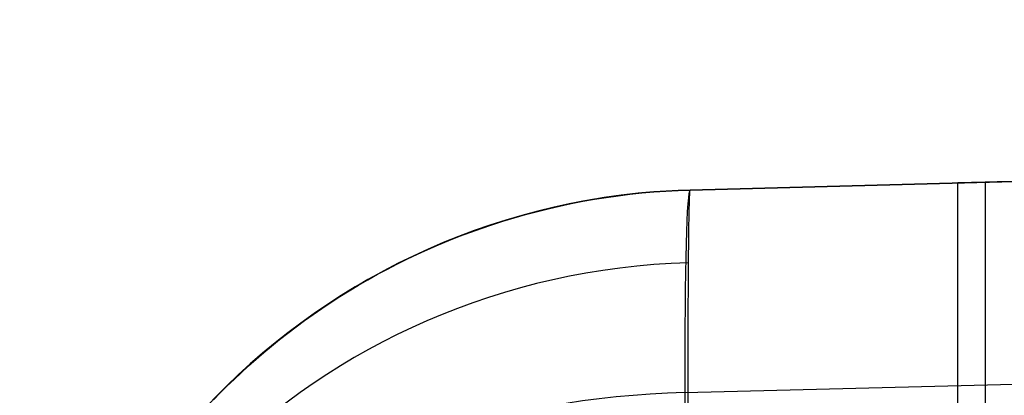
# Model space of a CAD drawing. Extents: x -9 to 8, y 1 to 147.
# Tile 150 of 181: x -8.844 to -7.7, y 146.123 to 146.56. Entities that reach past the tile are written whole.
import ezdxf

# ---------------------------------------------------------------- set-up
doc = ezdxf.new("R2010")
doc.units = 0
doc.layers.add('DEFAULT', color=7, linetype='CONTINUOUS')

msp = doc.modelspace()

# ---------------------------------------------------------------- linework, layer by layer
at = {"layer": 'DEFAULT', "color": 254}
for p, q in [((-0.4993, 146.5602, -36.2224), (-8.0653, 146.3621, -36.1204)), ((-8.0653, 146.3621, -5.7555), (-0.4993, 146.5602, -5.5885)), ((-8.0653, 146.3621, -29.8733), (-0.4993, 146.5602, -29.8733)), ((-8.0653, 146.3621, -34.6561), (-0.4993, 146.5602, -34.6561)), ((-8.0653, 146.3621, -13.8733), (-0.4993, 146.5602, -13.8733)), ((-8.0653, 146.3621, -17.8733), (-0.4993, 146.5602, -17.8733)), ((-8.0653, 146.3621, -25.8733), (-0.4993, 146.5602, -25.8733)), ((-8.0653, 146.3621, -21.8733), (-0.4993, 146.5602, -21.8733)), ((-0.4993, 146.5602, -6.4016), (-7.7543, 146.3703, -6.5031)), ((-5.5282, 146.4286, -30.5826), (-8.0653, 146.3621, -30.6569)), ((-8.0653, 146.3621, -29.0897), (-5.5282, 146.4286, -29.164)), ((-8.0653, 146.3621, -33.0897), (-5.5282, 146.4286, -33.164)), ((-5.5282, 146.4286, -14.5826), (-8.0653, 146.3621, -14.6569)), ((-8.0653, 146.3621, -13.0897), (-5.5282, 146.4286, -13.164)), ((-5.5282, 146.4286, -10.5826), (-8.0653, 146.3621, -10.6569)), ((-5.5282, 146.4286, -18.5826), (-8.0653, 146.3621, -18.6569)), ((-8.0653, 146.3621, -17.0897), (-5.5282, 146.4286, -17.164)), ((-5.5282, 146.4286, -26.5826), (-8.0653, 146.3621, -26.6569)), ((-8.0653, 146.3621, -25.0897), (-5.5282, 146.4286, -25.164)), ((-5.5282, 146.4286, -22.5826), (-8.0653, 146.3621, -22.6569)), ((-8.0653, 146.3621, -21.0897), (-5.5282, 146.4286, -21.164)), ((-8.0653, 146.3621, -8.1227), (-7.6297, 146.3735, -8.1227)), ((-7.7543, 146.3703, -6.5031), (-7.7227, 146.3711, -7.7229)), ((-7.7543, 145.0103, -6.3145), (-7.7543, 146.3703, -6.5031)), ((-7.7227, 146.3711, -7.7229), (-7.7227, 136.8619, -6.4046)), ((-8.1491, 146.3555, -13.0864), (-8.1353, 146.3572, -13.0871)), ((-8.1491, 146.3555, -17.0864), (-8.1353, 146.3572, -17.0871)), ((-8.1491, 146.3555, -21.0864), (-8.1353, 146.3572, -21.0871)), ((-8.1491, 146.3555, -25.0864), (-8.1353, 146.3572, -25.0871)), ((-8.1491, 146.3555, -29.0864), (-8.1353, 146.3572, -29.0871)), ((-8.1491, 146.3555, -33.0864), (-8.1353, 146.3572, -33.0871)), ((-8.1352, 146.3572, -10.6596), (-8.149, 146.3555, -10.6602)), ((-8.1352, 146.3572, -14.6596), (-8.149, 146.3555, -14.6602)), ((-8.1352, 146.3572, -18.6596), (-8.149, 146.3555, -18.6602)), ((-8.1352, 146.3572, -22.6596), (-8.149, 146.3555, -22.6602)), ((-8.1352, 146.3572, -26.6596), (-8.149, 146.3555, -26.6602)), ((-8.1352, 146.3572, -30.6596), (-8.149, 146.3555, -30.6602)), ((-8.1353, 146.3572, -13.0871), (-8.1214, 146.3587, -13.0877)), ((-8.1353, 146.3572, -17.0871), (-8.1214, 146.3587, -17.0877)), ((-8.1353, 146.3572, -21.0871), (-8.1214, 146.3587, -21.0877)), ((-8.1353, 146.3572, -25.0871), (-8.1214, 146.3587, -25.0877)), ((-8.1353, 146.3572, -29.0871), (-8.1214, 146.3587, -29.0877)), ((-8.1353, 146.3572, -33.0871), (-8.1214, 146.3587, -33.0877)), ((-8.1214, 146.3587, -10.659), (-8.1352, 146.3572, -10.6596)), ((-8.1214, 146.3587, -14.659), (-8.1352, 146.3572, -14.6596)), ((-8.1214, 146.3587, -18.659), (-8.1352, 146.3572, -18.6596)), ((-8.1214, 146.3587, -22.659), (-8.1352, 146.3572, -22.6596)), ((-8.1214, 146.3587, -26.659), (-8.1352, 146.3572, -26.6596)), ((-8.1214, 146.3587, -30.659), (-8.1352, 146.3572, -30.6596)), ((-8.1074, 146.3599, -10.6584), (-8.1214, 146.3587, -10.659)), ((-8.1214, 146.3587, -13.0877), (-8.1075, 146.3599, -13.0882)), ((-8.1214, 146.3587, -17.0877), (-8.1075, 146.3599, -17.0882)), ((-8.1074, 146.3599, -14.6584), (-8.1214, 146.3587, -14.659)), ((-8.1214, 146.3587, -21.0877), (-8.1075, 146.3599, -21.0882)), ((-8.1074, 146.3599, -18.6584), (-8.1214, 146.3587, -18.659)), ((-8.1214, 146.3587, -25.0877), (-8.1075, 146.3599, -25.0882)), ((-8.1074, 146.3599, -22.6584), (-8.1214, 146.3587, -22.659)), ((-8.1214, 146.3587, -29.0877), (-8.1075, 146.3599, -29.0882)), ((-8.1074, 146.3599, -26.6584), (-8.1214, 146.3587, -26.659)), ((-8.1214, 146.3587, -33.0877), (-8.1075, 146.3599, -33.0882)), ((-8.1074, 146.3599, -30.6584), (-8.1214, 146.3587, -30.659)), ((-8.1075, 146.3599, -13.0882), (-8.0935, 146.3609, -13.0888)), ((-8.1075, 146.3599, -17.0882), (-8.0935, 146.3609, -17.0888)), ((-8.1075, 146.3599, -21.0882), (-8.0935, 146.3609, -21.0888)), ((-8.1075, 146.3599, -25.0882), (-8.0935, 146.3609, -25.0888)), ((-8.1075, 146.3599, -29.0882), (-8.0935, 146.3609, -29.0888)), ((-8.1075, 146.3599, -33.0882), (-8.0935, 146.3609, -33.0888)), ((-8.0934, 146.3609, -10.6579), (-8.1074, 146.3599, -10.6584)), ((-8.0934, 146.3609, -14.6579), (-8.1074, 146.3599, -14.6584)), ((-8.0934, 146.3609, -18.6579), (-8.1074, 146.3599, -18.6584)), ((-8.0934, 146.3609, -22.6579), (-8.1074, 146.3599, -22.6584)), ((-8.0934, 146.3609, -26.6579), (-8.1074, 146.3599, -26.6584)), ((-8.0934, 146.3609, -30.6579), (-8.1074, 146.3599, -30.6584)), ((-8.0935, 146.3609, -13.0888), (-8.0794, 146.3616, -13.0893)), ((-8.0935, 146.3609, -17.0888), (-8.0794, 146.3616, -17.0893)), ((-8.0935, 146.3609, -21.0888), (-8.0794, 146.3616, -21.0893)), ((-8.0935, 146.3609, -25.0888), (-8.0794, 146.3616, -25.0893)), ((-8.0935, 146.3609, -29.0888), (-8.0794, 146.3616, -29.0893)), ((-8.0935, 146.3609, -33.0888), (-8.0794, 146.3616, -33.0893)), ((-8.0794, 146.3616, -10.6574), (-8.0934, 146.3609, -10.6579)), ((-8.0794, 146.3616, -14.6574), (-8.0934, 146.3609, -14.6579)), ((-8.0794, 146.3616, -18.6574), (-8.0934, 146.3609, -18.6579)), ((-8.0794, 146.3616, -22.6574), (-8.0934, 146.3609, -22.6579)), ((-8.0794, 146.3616, -26.6574), (-8.0934, 146.3609, -26.6579)), ((-8.0794, 146.3616, -30.6574), (-8.0934, 146.3609, -30.6579)), ((-8.0653, 146.3621, -10.6569), (-8.0794, 146.3616, -10.6574)), ((-8.0794, 146.3616, -13.0893), (-8.0653, 146.3621, -13.0897)), ((-8.0794, 146.3616, -17.0893), (-8.0653, 146.3621, -17.0897)), ((-8.0653, 146.3621, -14.6569), (-8.0794, 146.3616, -14.6574)), ((-8.0794, 146.3616, -21.0893), (-8.0653, 146.3621, -21.0897)), ((-8.0653, 146.3621, -18.6569), (-8.0794, 146.3616, -18.6574)), ((-8.0794, 146.3616, -25.0893), (-8.0653, 146.3621, -25.0897)), ((-8.0653, 146.3621, -22.6569), (-8.0794, 146.3616, -22.6574)), ((-8.0794, 146.3616, -29.0893), (-8.0653, 146.3621, -29.0897)), ((-8.0653, 146.3621, -26.6569), (-8.0794, 146.3616, -26.6574)), ((-8.0794, 146.3616, -33.0893), (-8.0653, 146.3621, -33.0897)), ((-8.0653, 146.3621, -30.6569), (-8.0794, 146.3616, -30.6574)), ((-8.0653, 146.3621, -30.6569), (-8.0653, 146.3621, -29.0897)), ((-8.0653, 146.3621, -36.1204), (-8.0653, 146.3621, -33.0897)), ((-8.0653, 146.3621, -14.6569), (-8.0653, 146.3621, -13.0897)), ((-8.0653, 146.3621, -10.6569), (-8.0653, 146.3621, -5.7555)), ((-8.0653, 146.3621, -18.6569), (-8.0653, 146.3621, -17.0897)), ((-8.0653, 146.3621, -26.6569), (-8.0653, 146.3621, -25.0897)), ((-8.0653, 146.3621, -22.6569), (-8.0653, 146.3621, -21.0897)), ((-8.2035, 146.3463, -10.6632), (-8.2303, 146.3404, -10.6651)), ((-8.2035, 146.3463, -14.6632), (-8.2303, 146.3404, -14.6651)), ((-8.2035, 146.3463, -18.6632), (-8.2303, 146.3404, -18.6651)), ((-8.2035, 146.3463, -22.6632), (-8.2303, 146.3404, -22.6651)), ((-8.2035, 146.3463, -26.6632), (-8.2303, 146.3404, -26.6651)), ((-8.2035, 146.3463, -30.6632), (-8.2303, 146.3404, -30.6651)), ((-8.2171, 146.3435, -13.0825), (-8.2036, 146.3463, -13.0834)), ((-8.2171, 146.3435, -17.0825), (-8.2036, 146.3463, -17.0834)), ((-8.2171, 146.3435, -21.0825), (-8.2036, 146.3463, -21.0834)), ((-8.2171, 146.3435, -25.0825), (-8.2036, 146.3463, -25.0834)), ((-8.2171, 146.3435, -29.0825), (-8.2036, 146.3463, -29.0834)), ((-8.2171, 146.3435, -33.0825), (-8.2036, 146.3463, -33.0834)), ((-8.2036, 146.3463, -13.0834), (-8.1901, 146.349, -13.0842)), ((-8.2036, 146.3463, -17.0834), (-8.1901, 146.349, -17.0842)), ((-8.2036, 146.3463, -21.0834), (-8.1901, 146.349, -21.0842)), ((-8.2036, 146.3463, -25.0834), (-8.1901, 146.349, -25.0842)), ((-8.2036, 146.3463, -29.0834), (-8.1901, 146.349, -29.0842)), ((-8.2036, 146.3463, -33.0834), (-8.1901, 146.349, -33.0842)), ((-8.19, 146.349, -10.6624), (-8.2035, 146.3463, -10.6632)), ((-8.19, 146.349, -14.6624), (-8.2035, 146.3463, -14.6632)), ((-8.19, 146.349, -18.6624), (-8.2035, 146.3463, -18.6632)), ((-8.19, 146.349, -22.6624), (-8.2035, 146.3463, -22.6632)), ((-8.19, 146.349, -26.6624), (-8.2035, 146.3463, -26.6632)), ((-8.19, 146.349, -30.6624), (-8.2035, 146.3463, -30.6632)), ((-8.1901, 146.349, -13.0842), (-8.1765, 146.3514, -13.085)), ((-8.1901, 146.349, -17.0842), (-8.1765, 146.3514, -17.085)), ((-8.1901, 146.349, -21.0842), (-8.1765, 146.3514, -21.085)), ((-8.1901, 146.349, -25.0842), (-8.1765, 146.3514, -25.085)), ((-8.1901, 146.349, -29.0842), (-8.1765, 146.3514, -29.085)), ((-8.1901, 146.349, -33.0842), (-8.1765, 146.3514, -33.085)), ((-8.1764, 146.3514, -10.6616), (-8.19, 146.349, -10.6624)), ((-8.1764, 146.3514, -14.6616), (-8.19, 146.349, -14.6624)), ((-8.1764, 146.3514, -18.6616), (-8.19, 146.349, -18.6624)), ((-8.1764, 146.3514, -22.6616), (-8.19, 146.349, -22.6624)), ((-8.1764, 146.3514, -26.6616), (-8.19, 146.349, -26.6624)), ((-8.1764, 146.3514, -30.6616), (-8.19, 146.349, -30.6624)), ((-8.1765, 146.3514, -13.085), (-8.1629, 146.3535, -13.0857)), ((-8.1765, 146.3514, -17.085), (-8.1629, 146.3535, -17.0857)), ((-8.1765, 146.3514, -21.085), (-8.1629, 146.3535, -21.0857)), ((-8.1765, 146.3514, -25.085), (-8.1629, 146.3535, -25.0857)), ((-8.1765, 146.3514, -29.085), (-8.1629, 146.3535, -29.0857)), ((-8.1765, 146.3514, -33.085), (-8.1629, 146.3535, -33.0857)), ((-8.1628, 146.3535, -10.6609), (-8.1764, 146.3514, -10.6616)), ((-8.1628, 146.3535, -14.6609), (-8.1764, 146.3514, -14.6616)), ((-8.1628, 146.3535, -18.6609), (-8.1764, 146.3514, -18.6616)), ((-8.1628, 146.3535, -22.6609), (-8.1764, 146.3514, -22.6616)), ((-8.1628, 146.3535, -26.6609), (-8.1764, 146.3514, -26.6616)), ((-8.1628, 146.3535, -30.6609), (-8.1764, 146.3514, -30.6616)), ((-8.1629, 146.3535, -13.0857), (-8.1491, 146.3555, -13.0864)), ((-8.1629, 146.3535, -17.0857), (-8.1491, 146.3555, -17.0864)), ((-8.1629, 146.3535, -21.0857), (-8.1491, 146.3555, -21.0864)), ((-8.1629, 146.3535, -25.0857), (-8.1491, 146.3555, -25.0864)), ((-8.1629, 146.3535, -29.0857), (-8.1491, 146.3555, -29.0864)), ((-8.1629, 146.3535, -33.0857), (-8.1491, 146.3555, -33.0864)), ((-8.149, 146.3555, -10.6602), (-8.1628, 146.3535, -10.6609)), ((-8.149, 146.3555, -14.6602), (-8.1628, 146.3535, -14.6609)), ((-8.149, 146.3555, -18.6602), (-8.1628, 146.3535, -18.6609)), ((-8.149, 146.3555, -22.6602), (-8.1628, 146.3535, -22.6609)), ((-8.149, 146.3555, -26.6602), (-8.1628, 146.3535, -26.6609)), ((-8.149, 146.3555, -30.6602), (-8.1628, 146.3535, -30.6609)), ((-8.2568, 146.3336, -13.0795), (-8.2304, 146.3404, -13.0816)), ((-8.2568, 146.3336, -17.0795), (-8.2304, 146.3404, -17.0816)), ((-8.2568, 146.3336, -21.0795), (-8.2304, 146.3404, -21.0816)), ((-8.2568, 146.3336, -25.0795), (-8.2304, 146.3404, -25.0816)), ((-8.2568, 146.3336, -29.0795), (-8.2304, 146.3404, -29.0816)), ((-8.2568, 146.3336, -33.0795), (-8.2304, 146.3404, -33.0816)), ((-8.2303, 146.3404, -10.6651), (-8.2567, 146.3336, -10.6671)), ((-8.2303, 146.3404, -14.6651), (-8.2567, 146.3336, -14.6671)), ((-8.2303, 146.3404, -18.6651), (-8.2567, 146.3336, -18.6671)), ((-8.2303, 146.3404, -22.6651), (-8.2567, 146.3336, -22.6671)), ((-8.2303, 146.3404, -26.6651), (-8.2567, 146.3336, -26.6671)), ((-8.2303, 146.3404, -30.6651), (-8.2567, 146.3336, -30.6671)), ((-8.2304, 146.3404, -13.0816), (-8.2171, 146.3435, -13.0825)), ((-8.2304, 146.3404, -17.0816), (-8.2171, 146.3435, -17.0825)), ((-8.2304, 146.3404, -21.0816), (-8.2171, 146.3435, -21.0825)), ((-8.2304, 146.3404, -25.0816), (-8.2171, 146.3435, -25.0825)), ((-8.2304, 146.3404, -29.0816), (-8.2171, 146.3435, -29.0825)), ((-8.2304, 146.3404, -33.0816), (-8.2171, 146.3435, -33.0825)), ((-8.2826, 146.326, -10.6693), (-8.3082, 146.3176, -10.6718)), ((-8.2826, 146.326, -14.6693), (-8.3082, 146.3176, -14.6718)), ((-8.2826, 146.326, -18.6693), (-8.3082, 146.3176, -18.6718)), ((-8.2826, 146.326, -22.6693), (-8.3082, 146.3176, -22.6718)), ((-8.2826, 146.326, -26.6693), (-8.3082, 146.3176, -26.6718)), ((-8.2826, 146.326, -30.6693), (-8.3082, 146.3176, -30.6718)), ((-8.2956, 146.3218, -13.0761), (-8.2828, 146.326, -13.0773)), ((-8.2956, 146.3218, -17.0761), (-8.2828, 146.326, -17.0773)), ((-8.2956, 146.3218, -21.0761), (-8.2828, 146.326, -21.0773)), ((-8.2956, 146.3218, -25.0761), (-8.2828, 146.326, -25.0773)), ((-8.2956, 146.3218, -29.0761), (-8.2828, 146.326, -29.0773)), ((-8.2956, 146.3218, -33.0761), (-8.2828, 146.326, -33.0773)), ((-8.2828, 146.326, -13.0773), (-8.2568, 146.3336, -13.0795)), ((-8.2828, 146.326, -17.0773), (-8.2568, 146.3336, -17.0795)), ((-8.2828, 146.326, -21.0773), (-8.2568, 146.3336, -21.0795)), ((-8.2828, 146.326, -25.0773), (-8.2568, 146.3336, -25.0795)), ((-8.2828, 146.326, -29.0773), (-8.2568, 146.3336, -29.0795)), ((-8.2828, 146.326, -33.0773), (-8.2568, 146.3336, -33.0795)), ((-8.2567, 146.3336, -10.6671), (-8.2826, 146.326, -10.6693)), ((-8.2567, 146.3336, -14.6671), (-8.2826, 146.326, -14.6693)), ((-8.2567, 146.3336, -18.6671), (-8.2826, 146.326, -18.6693)), ((-8.2567, 146.3336, -22.6671), (-8.2826, 146.326, -22.6693)), ((-8.2567, 146.3336, -26.6671), (-8.2826, 146.326, -26.6693)), ((-8.2567, 146.3336, -30.6671), (-8.2826, 146.326, -30.6693)), ((-8.0717, 146.1265, -5.1112), (-0.4993, 146.3249, -4.9441)), ((-8.3334, 146.3083, -13.0721), (-8.3083, 146.3175, -13.0748)), ((-8.3334, 146.3083, -17.0721), (-8.3083, 146.3175, -17.0748)), ((-8.3334, 146.3083, -21.0721), (-8.3083, 146.3175, -21.0748)), ((-8.3334, 146.3083, -25.0721), (-8.3083, 146.3175, -25.0748)), ((-8.3334, 146.3083, -29.0721), (-8.3083, 146.3175, -29.0748)), ((-8.3334, 146.3083, -33.0721), (-8.3083, 146.3175, -33.0748)), ((-8.3082, 146.3176, -10.6718), (-8.3333, 146.3083, -10.6746)), ((-8.3082, 146.3176, -14.6718), (-8.3333, 146.3083, -14.6746)), ((-8.3082, 146.3176, -18.6718), (-8.3333, 146.3083, -18.6746)), ((-8.3082, 146.3176, -22.6718), (-8.3333, 146.3083, -22.6746)), ((-8.3082, 146.3176, -26.6718), (-8.3333, 146.3083, -26.6746)), ((-8.3082, 146.3176, -30.6718), (-8.3333, 146.3083, -30.6746)), ((-8.3083, 146.3175, -13.0748), (-8.2956, 146.3218, -13.0761)), ((-8.3083, 146.3175, -17.0748), (-8.2956, 146.3218, -17.0761)), ((-8.3083, 146.3175, -21.0748), (-8.2956, 146.3218, -21.0761)), ((-8.3083, 146.3175, -25.0748), (-8.2956, 146.3218, -25.0761)), ((-8.3083, 146.3175, -29.0748), (-8.2956, 146.3218, -29.0761)), ((-8.3083, 146.3175, -33.0748), (-8.2956, 146.3218, -33.0761)), ((-8.3456, 146.3034, -10.676), (-8.3579, 146.2983, -10.6776)), ((-8.3579, 146.2983, -13.069), (-8.3457, 146.3034, -13.0706)), ((-8.3579, 146.2983, -17.069), (-8.3457, 146.3034, -17.0706)), ((-8.3456, 146.3034, -14.676), (-8.3579, 146.2983, -14.6776)), ((-8.3579, 146.2983, -21.069), (-8.3457, 146.3034, -21.0706)), ((-8.3456, 146.3034, -18.676), (-8.3579, 146.2983, -18.6776)), ((-8.3579, 146.2983, -25.069), (-8.3457, 146.3034, -25.0706)), ((-8.3456, 146.3034, -22.676), (-8.3579, 146.2983, -22.6776)), ((-8.3579, 146.2983, -29.069), (-8.3457, 146.3034, -29.0706)), ((-8.3456, 146.3034, -26.676), (-8.3579, 146.2983, -26.6776)), ((-8.3579, 146.2983, -33.069), (-8.3457, 146.3034, -33.0706)), ((-8.3456, 146.3034, -30.676), (-8.3579, 146.2983, -30.6776)), ((-8.3457, 146.3034, -13.0706), (-8.3334, 146.3083, -13.0721)), ((-8.3457, 146.3034, -17.0706), (-8.3334, 146.3083, -17.0721)), ((-8.3457, 146.3034, -21.0706), (-8.3334, 146.3083, -21.0721)), ((-8.3457, 146.3034, -25.0706), (-8.3334, 146.3083, -25.0721)), ((-8.3457, 146.3034, -29.0706), (-8.3334, 146.3083, -29.0721)), ((-8.3457, 146.3034, -33.0706), (-8.3334, 146.3083, -33.0721)), ((-8.3333, 146.3083, -10.6746), (-8.3456, 146.3034, -10.676)), ((-8.3333, 146.3083, -14.6746), (-8.3456, 146.3034, -14.676)), ((-8.3333, 146.3083, -18.6746), (-8.3456, 146.3034, -18.676)), ((-8.3333, 146.3083, -22.6746), (-8.3456, 146.3034, -22.676)), ((-8.3333, 146.3083, -26.6746), (-8.3456, 146.3034, -26.676)), ((-8.3333, 146.3083, -30.6746), (-8.3456, 146.3034, -30.676)), ((-8.382, 146.2876, -13.0656), (-8.37, 146.293, -13.0674)), ((-8.382, 146.2876, -17.0656), (-8.37, 146.293, -17.0674)), ((-8.382, 146.2876, -21.0656), (-8.37, 146.293, -21.0674)), ((-8.382, 146.2876, -25.0656), (-8.37, 146.293, -25.0674)), ((-8.382, 146.2876, -29.0656), (-8.37, 146.293, -29.0674)), ((-8.382, 146.2876, -33.0656), (-8.37, 146.293, -33.0674)), ((-8.37, 146.2931, -10.6792), (-8.3819, 146.2876, -10.681)), ((-8.37, 146.2931, -14.6792), (-8.3819, 146.2876, -14.681)), ((-8.37, 146.2931, -18.6792), (-8.3819, 146.2876, -18.681)), ((-8.37, 146.2931, -22.6792), (-8.3819, 146.2876, -22.681)), ((-8.37, 146.2931, -26.6792), (-8.3819, 146.2876, -26.681)), ((-8.37, 146.2931, -30.6792), (-8.3819, 146.2876, -30.681)), ((-8.3579, 146.2983, -10.6776), (-8.37, 146.2931, -10.6792)), ((-8.37, 146.293, -13.0674), (-8.3579, 146.2983, -13.069)), ((-8.37, 146.293, -17.0674), (-8.3579, 146.2983, -17.069)), ((-8.3579, 146.2983, -14.6776), (-8.37, 146.2931, -14.6792)), ((-8.37, 146.293, -21.0674), (-8.3579, 146.2983, -21.069)), ((-8.3579, 146.2983, -18.6776), (-8.37, 146.2931, -18.6792)), ((-8.37, 146.293, -25.0674), (-8.3579, 146.2983, -25.069)), ((-8.3579, 146.2983, -22.6776), (-8.37, 146.2931, -22.6792)), ((-8.37, 146.293, -29.0674), (-8.3579, 146.2983, -29.069)), ((-8.3579, 146.2983, -26.6776), (-8.37, 146.2931, -26.6792)), ((-8.37, 146.293, -33.0674), (-8.3579, 146.2983, -33.069)), ((-8.3579, 146.2983, -30.6776), (-8.37, 146.2931, -30.6792)), ((-8.3938, 146.282, -10.6828), (-8.4055, 146.2762, -10.6847)), ((-8.4055, 146.2762, -13.0619), (-8.3938, 146.282, -13.0638)), ((-8.4055, 146.2762, -17.0619), (-8.3938, 146.282, -17.0638)), ((-8.3938, 146.282, -14.6828), (-8.4055, 146.2762, -14.6847)), ((-8.4055, 146.2762, -21.0619), (-8.3938, 146.282, -21.0638)), ((-8.3938, 146.282, -18.6828), (-8.4055, 146.2762, -18.6847)), ((-8.4055, 146.2762, -25.0619), (-8.3938, 146.282, -25.0638)), ((-8.3938, 146.282, -22.6828), (-8.4055, 146.2762, -22.6847)), ((-8.4055, 146.2762, -29.0619), (-8.3938, 146.282, -29.0638)), ((-8.3938, 146.282, -26.6828), (-8.4055, 146.2762, -26.6847)), ((-8.4055, 146.2762, -33.0619), (-8.3938, 146.282, -33.0638)), ((-8.3938, 146.282, -30.6828), (-8.4055, 146.2762, -30.6847)), ((-8.3819, 146.2876, -10.681), (-8.3938, 146.282, -10.6828)), ((-8.3938, 146.282, -13.0638), (-8.382, 146.2876, -13.0656)), ((-8.3938, 146.282, -17.0638), (-8.382, 146.2876, -17.0656)), ((-8.3819, 146.2876, -14.681), (-8.3938, 146.282, -14.6828)), ((-8.3938, 146.282, -21.0638), (-8.382, 146.2876, -21.0656)), ((-8.3819, 146.2876, -18.681), (-8.3938, 146.282, -18.6828)), ((-8.3938, 146.282, -25.0638), (-8.382, 146.2876, -25.0656)), ((-8.3819, 146.2876, -22.681), (-8.3938, 146.282, -22.6828)), ((-8.3938, 146.282, -29.0638), (-8.382, 146.2876, -29.0656)), ((-8.3819, 146.2876, -26.681), (-8.3938, 146.282, -26.6828)), ((-8.3938, 146.282, -33.0638), (-8.382, 146.2876, -33.0656)), ((-8.3819, 146.2876, -30.681), (-8.3938, 146.282, -30.6828)), ((-8.4285, 146.2641, -13.0579), (-8.4171, 146.2702, -13.06)), ((-8.4285, 146.2641, -17.0579), (-8.4171, 146.2702, -17.06)), ((-8.4285, 146.2641, -21.0579), (-8.4171, 146.2702, -21.06)), ((-8.4285, 146.2641, -25.0579), (-8.4171, 146.2702, -25.06)), ((-8.4285, 146.2641, -29.0579), (-8.4171, 146.2702, -29.06)), ((-8.4285, 146.2641, -33.0579), (-8.4171, 146.2702, -33.06)), ((-8.417, 146.2703, -10.6867), (-8.4284, 146.2641, -10.6888)), ((-8.417, 146.2703, -14.6867), (-8.4284, 146.2641, -14.6888)), ((-8.417, 146.2703, -18.6867), (-8.4284, 146.2641, -18.6888)), ((-8.417, 146.2703, -22.6867), (-8.4284, 146.2641, -22.6888)), ((-8.417, 146.2703, -26.6867), (-8.4284, 146.2641, -26.6888)), ((-8.417, 146.2703, -30.6867), (-8.4284, 146.2641, -30.6888)), ((-8.4171, 146.2702, -13.06), (-8.4055, 146.2762, -13.0619)), ((-8.4171, 146.2702, -17.06), (-8.4055, 146.2762, -17.0619)), ((-8.4171, 146.2702, -21.06), (-8.4055, 146.2762, -21.0619)), ((-8.4171, 146.2702, -25.06), (-8.4055, 146.2762, -25.0619)), ((-8.4171, 146.2702, -29.06), (-8.4055, 146.2762, -29.0619)), ((-8.4171, 146.2702, -33.06), (-8.4055, 146.2762, -33.0619)), ((-8.4055, 146.2762, -10.6847), (-8.417, 146.2703, -10.6867)), ((-8.4055, 146.2762, -14.6847), (-8.417, 146.2703, -14.6867)), ((-8.4055, 146.2762, -18.6847), (-8.417, 146.2703, -18.6867)), ((-8.4055, 146.2762, -22.6847), (-8.417, 146.2703, -22.6867)), ((-8.4055, 146.2762, -26.6847), (-8.417, 146.2703, -26.6867)), ((-8.4055, 146.2762, -30.6847), (-8.417, 146.2703, -30.6867)), ((-8.4508, 146.2514, -13.0534), (-8.4397, 146.2578, -13.0557)), ((-8.4508, 146.2514, -17.0534), (-8.4397, 146.2578, -17.0557)), ((-8.4508, 146.2514, -21.0534), (-8.4397, 146.2578, -21.0557)), ((-8.4508, 146.2514, -25.0534), (-8.4397, 146.2578, -25.0557)), ((-8.4508, 146.2514, -29.0534), (-8.4397, 146.2578, -29.0557)), ((-8.4508, 146.2514, -33.0534), (-8.4397, 146.2578, -33.0557)), ((-8.4397, 146.2579, -10.6909), (-8.4507, 146.2514, -10.6932)), ((-8.4397, 146.2579, -14.6909), (-8.4507, 146.2514, -14.6932)), ((-8.4397, 146.2579, -18.6909), (-8.4507, 146.2514, -18.6932)), ((-8.4397, 146.2579, -22.6909), (-8.4507, 146.2514, -22.6932)), ((-8.4397, 146.2579, -26.6909), (-8.4507, 146.2514, -26.6932)), ((-8.4397, 146.2579, -30.6909), (-8.4507, 146.2514, -30.6932)), ((-8.4284, 146.2641, -10.6888), (-8.4397, 146.2579, -10.6909)), ((-8.4397, 146.2578, -13.0557), (-8.4285, 146.2641, -13.0579)), ((-8.4397, 146.2578, -17.0557), (-8.4285, 146.2641, -17.0579)), ((-8.4284, 146.2641, -14.6888), (-8.4397, 146.2579, -14.6909)), ((-8.4397, 146.2578, -21.0557), (-8.4285, 146.2641, -21.0579)), ((-8.4284, 146.2641, -18.6888), (-8.4397, 146.2579, -18.6909)), ((-8.4397, 146.2578, -25.0557), (-8.4285, 146.2641, -25.0579)), ((-8.4284, 146.2641, -22.6888), (-8.4397, 146.2579, -22.6909)), ((-8.4397, 146.2578, -29.0557), (-8.4285, 146.2641, -29.0579)), ((-8.4284, 146.2641, -26.6888), (-8.4397, 146.2579, -26.6909)), ((-8.4397, 146.2578, -33.0557), (-8.4285, 146.2641, -33.0579)), ((-8.4284, 146.2641, -30.6888), (-8.4397, 146.2579, -30.6909)), ((-8.4724, 146.2382, -13.0485), (-8.4617, 146.2449, -13.051)), ((-8.4724, 146.2382, -17.0485), (-8.4617, 146.2449, -17.051)), ((-8.4724, 146.2382, -21.0485), (-8.4617, 146.2449, -21.051)), ((-8.4724, 146.2382, -25.0485), (-8.4617, 146.2449, -25.051)), ((-8.4724, 146.2382, -29.0485), (-8.4617, 146.2449, -29.051)), ((-8.4724, 146.2382, -33.0485), (-8.4617, 146.2449, -33.051)), ((-8.4617, 146.2448, -10.6956), (-8.4724, 146.2381, -10.6981)), ((-8.4617, 146.2448, -14.6956), (-8.4724, 146.2381, -14.6981)), ((-8.4617, 146.2448, -18.6956), (-8.4724, 146.2381, -18.6981)), ((-8.4617, 146.2448, -22.6956), (-8.4724, 146.2381, -22.6981)), ((-8.4617, 146.2448, -26.6956), (-8.4724, 146.2381, -26.6981)), ((-8.4617, 146.2448, -30.6956), (-8.4724, 146.2381, -30.6981)), ((-8.4507, 146.2514, -10.6932), (-8.4617, 146.2448, -10.6956)), ((-8.4617, 146.2449, -13.051), (-8.4508, 146.2514, -13.0534)), ((-8.4617, 146.2449, -17.051), (-8.4508, 146.2514, -17.0534)), ((-8.4507, 146.2514, -14.6932), (-8.4617, 146.2448, -14.6956)), ((-8.4617, 146.2449, -21.051), (-8.4508, 146.2514, -21.0534)), ((-8.4507, 146.2514, -18.6932), (-8.4617, 146.2448, -18.6956)), ((-8.4617, 146.2449, -25.051), (-8.4508, 146.2514, -25.0534)), ((-8.4507, 146.2514, -22.6932), (-8.4617, 146.2448, -22.6956)), ((-8.4617, 146.2449, -29.051), (-8.4508, 146.2514, -29.0534)), ((-8.4507, 146.2514, -26.6932), (-8.4617, 146.2448, -26.6956)), ((-8.4617, 146.2449, -33.051), (-8.4508, 146.2514, -33.0534)), ((-8.4507, 146.2514, -30.6932), (-8.4617, 146.2448, -30.6956)), ((-8.4829, 146.2313, -10.7007), (-8.4933, 146.2243, -10.7034)), ((-8.4829, 146.2313, -14.7007), (-8.4933, 146.2243, -14.7034)), ((-8.4829, 146.2313, -18.7007), (-8.4933, 146.2243, -18.7034)), ((-8.4829, 146.2313, -22.7007), (-8.4933, 146.2243, -22.7034)), ((-8.4829, 146.2313, -26.7007), (-8.4933, 146.2243, -26.7034)), ((-8.4829, 146.2313, -30.7007), (-8.4933, 146.2243, -30.7034)), ((-8.4932, 146.2244, -13.0432), (-8.4829, 146.2314, -13.0459)), ((-8.4932, 146.2244, -17.0432), (-8.4829, 146.2314, -17.0459)), ((-8.4932, 146.2244, -21.0432), (-8.4829, 146.2314, -21.0459)), ((-8.4932, 146.2244, -25.0432), (-8.4829, 146.2314, -25.0459)), ((-8.4932, 146.2244, -29.0432), (-8.4829, 146.2314, -29.0459)), ((-8.4932, 146.2244, -33.0432), (-8.4829, 146.2314, -33.0459)), ((-8.4829, 146.2314, -13.0459), (-8.4724, 146.2382, -13.0485)), ((-8.4829, 146.2314, -17.0459), (-8.4724, 146.2382, -17.0485)), ((-8.4829, 146.2314, -21.0459), (-8.4724, 146.2382, -21.0485)), ((-8.4829, 146.2314, -25.0459), (-8.4724, 146.2382, -25.0485)), ((-8.4829, 146.2314, -29.0459), (-8.4724, 146.2382, -29.0485)), ((-8.4829, 146.2314, -33.0459), (-8.4724, 146.2382, -33.0485)), ((-8.4724, 146.2381, -10.6981), (-8.4829, 146.2313, -10.7007)), ((-8.4724, 146.2381, -14.6981), (-8.4829, 146.2313, -14.7007)), ((-8.4724, 146.2381, -18.6981), (-8.4829, 146.2313, -18.7007)), ((-8.4724, 146.2381, -22.6981), (-8.4829, 146.2313, -22.7007)), ((-8.4724, 146.2381, -26.6981), (-8.4829, 146.2313, -26.7007)), ((-8.4724, 146.2381, -30.6981), (-8.4829, 146.2313, -30.7007)), ((-8.4933, 146.2243, -10.7034), (-8.5035, 146.2173, -10.7063)), ((-8.4933, 146.2243, -14.7034), (-8.5035, 146.2173, -14.7063)), ((-8.4933, 146.2243, -18.7034), (-8.5035, 146.2173, -18.7063)), ((-8.4933, 146.2243, -22.7034), (-8.5035, 146.2173, -22.7063)), ((-8.4933, 146.2243, -26.7034), (-8.5035, 146.2173, -26.7063)), ((-8.4933, 146.2243, -30.7034), (-8.5035, 146.2173, -30.7063)), ((-8.5034, 146.2174, -13.0404), (-8.4932, 146.2244, -13.0432)), ((-8.5034, 146.2174, -17.0404), (-8.4932, 146.2244, -17.0432)), ((-8.5034, 146.2174, -21.0404), (-8.4932, 146.2244, -21.0432)), ((-8.5034, 146.2174, -25.0404), (-8.4932, 146.2244, -25.0432)), ((-8.5034, 146.2174, -29.0404), (-8.4932, 146.2244, -29.0432)), ((-8.5034, 146.2174, -33.0404), (-8.4932, 146.2244, -33.0432)), ((-8.5134, 146.2101, -10.7092), (-8.5233, 146.2028, -10.7122)), ((-8.5134, 146.2101, -14.7092), (-8.5233, 146.2028, -14.7122)), ((-8.5134, 146.2101, -18.7092), (-8.5233, 146.2028, -18.7122)), ((-8.5134, 146.2101, -22.7092), (-8.5233, 146.2028, -22.7122)), ((-8.5134, 146.2101, -26.7092), (-8.5233, 146.2028, -26.7122)), ((-8.5134, 146.2101, -30.7092), (-8.5233, 146.2028, -30.7122)), ((-8.5232, 146.203, -13.0344), (-8.5134, 146.2102, -13.0375)), ((-8.5232, 146.203, -17.0344), (-8.5134, 146.2102, -17.0375)), ((-8.5232, 146.203, -21.0344), (-8.5134, 146.2102, -21.0375)), ((-8.5232, 146.203, -25.0344), (-8.5134, 146.2102, -25.0375)), ((-8.5232, 146.203, -29.0344), (-8.5134, 146.2102, -29.0375)), ((-8.5232, 146.203, -33.0344), (-8.5134, 146.2102, -33.0375)), ((-8.5134, 146.2102, -13.0375), (-8.5034, 146.2174, -13.0404)), ((-8.5134, 146.2102, -17.0375), (-8.5034, 146.2174, -17.0404)), ((-8.5134, 146.2102, -21.0375), (-8.5034, 146.2174, -21.0404)), ((-8.5134, 146.2102, -25.0375), (-8.5034, 146.2174, -25.0404)), ((-8.5134, 146.2102, -29.0375), (-8.5034, 146.2174, -29.0404)), ((-8.5134, 146.2102, -33.0375), (-8.5034, 146.2174, -33.0404)), ((-8.5035, 146.2173, -10.7063), (-8.5134, 146.2101, -10.7092)), ((-8.5035, 146.2173, -14.7063), (-8.5134, 146.2101, -14.7092)), ((-8.5035, 146.2173, -18.7063), (-8.5134, 146.2101, -18.7092)), ((-8.5035, 146.2173, -22.7063), (-8.5134, 146.2101, -22.7092)), ((-8.5035, 146.2173, -26.7063), (-8.5134, 146.2101, -26.7092)), ((-8.5035, 146.2173, -30.7063), (-8.5134, 146.2101, -30.7092)), ((-8.5233, 146.2028, -10.7122), (-8.5329, 146.1955, -10.7154)), ((-8.5233, 146.2028, -14.7122), (-8.5329, 146.1955, -14.7154)), ((-8.5233, 146.2028, -18.7122), (-8.5329, 146.1955, -18.7154)), ((-8.5233, 146.2028, -22.7122), (-8.5329, 146.1955, -22.7154)), ((-8.5233, 146.2028, -26.7122), (-8.5329, 146.1955, -26.7154)), ((-8.5233, 146.2028, -30.7122), (-8.5329, 146.1955, -30.7154)), ((-8.5328, 146.1956, -13.0313), (-8.5232, 146.203, -13.0344)), ((-8.5328, 146.1956, -17.0313), (-8.5232, 146.203, -17.0344)), ((-8.5328, 146.1956, -21.0313), (-8.5232, 146.203, -21.0344)), ((-8.5328, 146.1956, -25.0313), (-8.5232, 146.203, -25.0344)), ((-8.5328, 146.1956, -29.0313), (-8.5232, 146.203, -29.0344)), ((-8.5328, 146.1956, -33.0313), (-8.5232, 146.203, -33.0344)), ((-8.5516, 146.1806, -13.0246), (-8.5423, 146.1882, -13.028)), ((-8.5516, 146.1806, -17.0246), (-8.5423, 146.1882, -17.028)), ((-8.5516, 146.1806, -21.0246), (-8.5423, 146.1882, -21.028)), ((-8.5516, 146.1806, -25.0246), (-8.5423, 146.1882, -25.028)), ((-8.5516, 146.1806, -29.0246), (-8.5423, 146.1882, -29.028)), ((-8.5516, 146.1806, -33.0246), (-8.5423, 146.1882, -33.028)), ((-8.5423, 146.188, -10.7187), (-8.5516, 146.1805, -10.7221)), ((-8.5423, 146.188, -14.7187), (-8.5516, 146.1805, -14.7221)), ((-8.5423, 146.188, -18.7187), (-8.5516, 146.1805, -18.7221)), ((-8.5423, 146.188, -22.7187), (-8.5516, 146.1805, -22.7221)), ((-8.5423, 146.188, -26.7187), (-8.5516, 146.1805, -26.7221)), ((-8.5423, 146.188, -30.7187), (-8.5516, 146.1805, -30.7221)), ((-8.5423, 146.1882, -13.028), (-8.5328, 146.1956, -13.0313)), ((-8.5423, 146.1882, -17.028), (-8.5328, 146.1956, -17.0313)), ((-8.5423, 146.1882, -21.028), (-8.5328, 146.1956, -21.0313)), ((-8.5423, 146.1882, -25.028), (-8.5328, 146.1956, -25.0313)), ((-8.5423, 146.1882, -29.028), (-8.5328, 146.1956, -29.0313)), ((-8.5423, 146.1882, -33.028), (-8.5328, 146.1956, -33.0313)), ((-8.5329, 146.1955, -10.7154), (-8.5423, 146.188, -10.7187)), ((-8.5329, 146.1955, -14.7154), (-8.5423, 146.188, -14.7187)), ((-8.5329, 146.1955, -18.7154), (-8.5423, 146.188, -18.7187)), ((-8.5329, 146.1955, -22.7154), (-8.5423, 146.188, -22.7187)), ((-8.5329, 146.1955, -26.7154), (-8.5423, 146.188, -26.7187)), ((-8.5329, 146.1955, -30.7154), (-8.5423, 146.188, -30.7187)), ((-8.5607, 146.173, -13.0211), (-8.5516, 146.1806, -13.0246)), ((-8.5607, 146.173, -17.0211), (-8.5516, 146.1806, -17.0246)), ((-8.5607, 146.173, -21.0211), (-8.5516, 146.1806, -21.0246)), ((-8.5607, 146.173, -25.0211), (-8.5516, 146.1806, -25.0246)), ((-8.5607, 146.173, -29.0211), (-8.5516, 146.1806, -29.0246)), ((-8.5607, 146.173, -33.0211), (-8.5516, 146.1806, -33.0246)), ((-8.5516, 146.1805, -10.7221), (-8.5607, 146.1729, -10.7256)), ((-8.5516, 146.1805, -14.7221), (-8.5607, 146.1729, -14.7256)), ((-8.5516, 146.1805, -18.7221), (-8.5607, 146.1729, -18.7256)), ((-8.5516, 146.1805, -22.7221), (-8.5607, 146.1729, -22.7256)), ((-8.5516, 146.1805, -26.7221), (-8.5607, 146.1729, -26.7256)), ((-8.5516, 146.1805, -30.7221), (-8.5607, 146.1729, -30.7256)), ((-8.5696, 146.1652, -10.7293), (-8.5784, 146.1575, -10.733)), ((-8.5696, 146.1652, -14.7293), (-8.5784, 146.1575, -14.733)), ((-8.5696, 146.1652, -18.7293), (-8.5784, 146.1575, -18.733)), ((-8.5696, 146.1652, -22.7293), (-8.5784, 146.1575, -22.733)), ((-8.5696, 146.1652, -26.7293), (-8.5784, 146.1575, -26.733)), ((-8.5696, 146.1652, -30.7293), (-8.5784, 146.1575, -30.733)), ((-8.5783, 146.1576, -13.0137), (-8.5696, 146.1654, -13.0174)), ((-8.5783, 146.1576, -17.0137), (-8.5696, 146.1654, -17.0174)), ((-8.5783, 146.1576, -21.0137), (-8.5696, 146.1654, -21.0174)), ((-8.5783, 146.1576, -25.0137), (-8.5696, 146.1654, -25.0174)), ((-8.5783, 146.1576, -29.0137), (-8.5696, 146.1654, -29.0174)), ((-8.5783, 146.1576, -33.0137), (-8.5696, 146.1654, -33.0174)), ((-8.5696, 146.1654, -13.0174), (-8.5607, 146.173, -13.0211)), ((-8.5696, 146.1654, -17.0174), (-8.5607, 146.173, -17.0211)), ((-8.5696, 146.1654, -21.0174), (-8.5607, 146.173, -21.0211)), ((-8.5696, 146.1654, -25.0174), (-8.5607, 146.173, -25.0211)), ((-8.5696, 146.1654, -29.0174), (-8.5607, 146.173, -29.0211)), ((-8.5696, 146.1654, -33.0174), (-8.5607, 146.173, -33.0211)), ((-8.5607, 146.1729, -10.7256), (-8.5696, 146.1652, -10.7293)), ((-8.5607, 146.1729, -14.7256), (-8.5696, 146.1652, -14.7293)), ((-8.5607, 146.1729, -18.7256), (-8.5696, 146.1652, -18.7293)), ((-8.5607, 146.1729, -22.7256), (-8.5696, 146.1652, -22.7293)), ((-8.5607, 146.1729, -26.7256), (-8.5696, 146.1652, -26.7293)), ((-8.5607, 146.1729, -30.7256), (-8.5696, 146.1652, -30.7293)), ((-8.5869, 146.1498, -13.0098), (-8.5783, 146.1576, -13.0137)), ((-8.5869, 146.1498, -17.0098), (-8.5783, 146.1576, -17.0137)), ((-8.5869, 146.1498, -21.0098), (-8.5783, 146.1576, -21.0137)), ((-8.5869, 146.1498, -25.0098), (-8.5783, 146.1576, -25.0137)), ((-8.5869, 146.1498, -29.0098), (-8.5783, 146.1576, -29.0137)), ((-8.5869, 146.1498, -33.0098), (-8.5783, 146.1576, -33.0137)), ((-8.5784, 146.1575, -10.733), (-8.5869, 146.1497, -10.7369)), ((-8.5784, 146.1575, -14.733), (-8.5869, 146.1497, -14.7369)), ((-8.5784, 146.1575, -18.733), (-8.5869, 146.1497, -18.7369)), ((-8.5784, 146.1575, -22.733), (-8.5869, 146.1497, -22.7369)), ((-8.5784, 146.1575, -26.733), (-8.5869, 146.1497, -26.7369)), ((-8.5784, 146.1575, -30.733), (-8.5869, 146.1497, -30.7369)), ((-8.5953, 146.1419, -10.7409), (-8.6035, 146.134, -10.7451)), ((-8.6035, 146.134, -13.0016), (-8.5953, 146.1419, -13.0057)), ((-8.6035, 146.134, -17.0016), (-8.5953, 146.1419, -17.0057)), ((-8.5953, 146.1419, -14.7409), (-8.6035, 146.134, -14.7451)), ((-8.6035, 146.134, -21.0016), (-8.5953, 146.1419, -21.0057)), ((-8.5953, 146.1419, -18.7409), (-8.6035, 146.134, -18.7451)), ((-8.6035, 146.134, -25.0016), (-8.5953, 146.1419, -25.0057)), ((-8.5953, 146.1419, -22.7409), (-8.6035, 146.134, -22.7451)), ((-8.6035, 146.134, -29.0016), (-8.5953, 146.1419, -29.0057)), ((-8.5953, 146.1419, -26.7409), (-8.6035, 146.134, -26.7451)), ((-8.6035, 146.134, -33.0016), (-8.5953, 146.1419, -33.0057)), ((-8.5953, 146.1419, -30.7409), (-8.6035, 146.134, -30.7451)), ((-8.5953, 146.1419, -13.0057), (-8.5869, 146.1498, -13.0098)), ((-8.5953, 146.1419, -17.0057), (-8.5869, 146.1498, -17.0098)), ((-8.5953, 146.1419, -21.0057), (-8.5869, 146.1498, -21.0098)), ((-8.5953, 146.1419, -25.0057), (-8.5869, 146.1498, -25.0098)), ((-8.5953, 146.1419, -29.0057), (-8.5869, 146.1498, -29.0098)), ((-8.5953, 146.1419, -33.0057), (-8.5869, 146.1498, -33.0098)), ((-8.5869, 146.1497, -10.7369), (-8.5953, 146.1419, -10.7409)), ((-8.5869, 146.1497, -14.7369), (-8.5953, 146.1419, -14.7409)), ((-8.5869, 146.1497, -18.7369), (-8.5953, 146.1419, -18.7409)), ((-8.5869, 146.1497, -22.7369), (-8.5953, 146.1419, -22.7409)), ((-8.5869, 146.1497, -26.7369), (-8.5953, 146.1419, -26.7409)), ((-8.5869, 146.1497, -30.7369), (-8.5953, 146.1419, -30.7409)), ((-8.6035, 146.134, -10.7451), (-8.6115, 146.1261, -10.7493)), ((-8.6115, 146.1261, -12.9973), (-8.6035, 146.134, -13.0016)), ((-8.6115, 146.1261, -16.9973), (-8.6035, 146.134, -17.0016)), ((-8.6035, 146.134, -14.7451), (-8.6115, 146.1261, -14.7493)), ((-8.6115, 146.1261, -20.9973), (-8.6035, 146.134, -21.0016)), ((-8.6035, 146.134, -18.7451), (-8.6115, 146.1261, -18.7493)), ((-8.6115, 146.1261, -24.9973), (-8.6035, 146.134, -25.0016)), ((-8.6035, 146.134, -22.7451), (-8.6115, 146.1261, -22.7493)), ((-8.6115, 146.1261, -28.9973), (-8.6035, 146.134, -29.0016)), ((-8.6035, 146.134, -26.7451), (-8.6115, 146.1261, -26.7493)), ((-8.6115, 146.1261, -32.9973), (-8.6035, 146.134, -33.0016)), ((-8.6035, 146.134, -30.7451), (-8.6115, 146.1261, -30.7493)), ((-8.6194, 146.1181, -12.9929), (-8.6115, 146.1261, -12.9973)), ((-8.6194, 146.1181, -16.9929), (-8.6115, 146.1261, -16.9973)), ((-8.6194, 146.1181, -20.9929), (-8.6115, 146.1261, -20.9973)), ((-8.6194, 146.1181, -24.9929), (-8.6115, 146.1261, -24.9973)), ((-8.6194, 146.1181, -28.9929), (-8.6115, 146.1261, -28.9973)), ((-8.6194, 146.1181, -32.9929), (-8.6115, 146.1261, -32.9973)), ((-8.6115, 146.1261, -10.7493), (-8.6193, 146.1181, -10.7537)), ((-8.6115, 146.1261, -14.7493), (-8.6193, 146.1181, -14.7537)), ((-8.6115, 146.1261, -18.7493), (-8.6193, 146.1181, -18.7537)), ((-8.6115, 146.1261, -22.7493), (-8.6193, 146.1181, -22.7537)), ((-8.6115, 146.1261, -26.7493), (-8.6193, 146.1181, -26.7537)), ((-8.6115, 146.1261, -30.7493), (-8.6193, 146.1181, -30.7537))]:
    msp.add_line(p, q, dxfattribs=at)
at = {"layer": 'DEFAULT', "color": 254, "extrusion": (-0.026177, 0.999657, 2.67042e-14)}
msp.add_arc((2.8794, -7.7004, 146.5231), 1.0094, 271.5082, 358.725, dxfattribs=at)
at = {"layer": 'DEFAULT', "color": 254}
for centre in [(-8.0443, 145.5624, -36.1204), (-8.0443, 145.5624, -5.7555)]:
    msp.add_arc(centre, 0.8, 91.5, 180, dxfattribs=at)
at = {"layer": 'DEFAULT', "color": 254, "extrusion": (0.999625, 0.020936, 0.017655)}
msp.add_arc((145.4989, -5.6664, -5.0996), 1, 0.0051, 80.2552, dxfattribs=at)
at = {"layer": 'DEFAULT', "color": 254, "extrusion": (0.999969, 0.006978, -0.003593)}
msp.add_arc((143.405, -36.1427, -6.9139), 3.0098, 332.8026, 359.9485, dxfattribs=at)
at = {"layer": 'DEFAULT', "color": 254, "extrusion": (-1.14347e-05, 0.235536, 0.971866)}
msp.add_arc((8.0373, -150.0367, -1.3369), 0.8, 271.6349, 359.9777, dxfattribs=at)
at = {"layer": 'DEFAULT', "color": 254, "extrusion": (8.39296e-14, -0.644629, 0.764496)}
msp.add_arc((-8.0443, 107.6188, -98.1049), 0.8, 91.9618, 180, dxfattribs=at)

doc.saveas('drawing.dxf')
